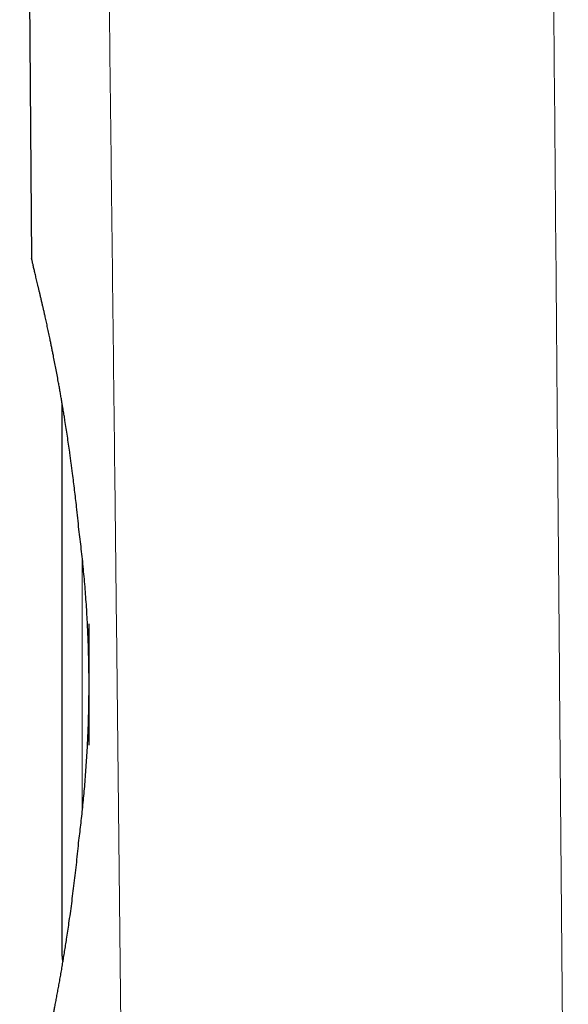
# Model space of a CAD drawing. Header units: millimetres. Extents: x 8 to 573, y 12 to 528.
# Tile 3 of 101: x 144 to 160, y 352 to 381. Entities that reach past the tile are written whole.
import ezdxf

# ---------------------------------------------------------------- set-up
doc = ezdxf.new("R2010")
doc.units = ezdxf.units.MM

msp = doc.modelspace()

# ---------------------------------------------------------------- linework, layer by layer
at = {"color": 7, "linetype": 'Continuous', "lineweight": 30}
for p, q in [((143.841, 414.522), (144.194, 374.059)), ((145.094, 353.399), (145.094, 369.788)), ((145.894, 359.644), (145.894, 363.237))]:
    msp.add_line(p, q, dxfattribs=at)
at = {"color": 8, "linetype": 'Continuous', "lineweight": 0}
msp.add_line((145.694, 365.186), (145.694, 357.686), dxfattribs=at)
at = {"color": 7, "linetype": 'Continuous', "lineweight": 30}
msp.add_arc((145.694, 353.399), 0.6, 180, 196.7411, dxfattribs=at)
at = {"color": 8, "linetype": 'Continuous', "lineweight": 0}
for points, knots in [([(146.155, 414.534), (146.17, 412.788), (146.201, 409.296), (146.251, 404.059), (146.303, 398.821), (146.357, 393.584), (146.41, 388.721), (146.461, 384.231), (146.51, 380.116), (146.559, 376.001), (146.607, 371.886), (146.666, 366.694), (146.737, 360.423), (146.816, 353.075), (146.894, 345.727), (146.968, 338.378), (147.016, 333.48), (147.04, 331.031)], [0, 0, 0, 0, 0.062723, 0.125444, 0.188164, 0.250884, 0.313605, 0.362887, 0.412169, 0.461452, 0.510733, 0.560012, 0.64801, 0.736008, 0.824011, 0.912012, 1, 1, 1, 1]), ([(159.365, 414.604), (159.384, 412.383), (159.423, 407.94), (159.48, 401.277), (159.538, 394.615), (159.595, 387.952), (159.651, 381.289), (159.708, 374.627), (159.772, 367.132), (159.843, 358.806), (159.921, 349.647), (160, 340.488), (160.053, 334.383), (160.079, 331.331)], [0, 0, 0, 0, 0.080018, 0.160033, 0.240044, 0.320055, 0.400065, 0.480074, 0.560075, 0.670068, 0.780058, 0.890045, 1, 1, 1, 1])]:
    msp.add_open_spline(points, degree=3, knots=knots, dxfattribs=at)
at = {"color": 7, "linetype": 'Continuous', "lineweight": 30}
for points, knots in [([(145.594, 366.035), (145.583, 366.148), (145.56, 366.373), (145.528, 366.679), (145.496, 366.955), (145.467, 367.203), (145.437, 367.448), (145.403, 367.717), (145.371, 367.956), (145.343, 368.166), (145.317, 368.351), (145.287, 368.562), (145.252, 368.798), (145.217, 369.031), (145.184, 369.237), (145.156, 369.416), (145.131, 369.569), (145.105, 369.72), (145.08, 369.867), (145.056, 370.009), (145.032, 370.146), (145.008, 370.282), (144.979, 370.439), (144.947, 370.615), (144.91, 370.811), (144.873, 371.002), (144.841, 371.168), (144.812, 371.31), (144.788, 371.43), (144.764, 371.548), (144.736, 371.685), (144.704, 371.84), (144.667, 372.01), (144.631, 372.176), (144.599, 372.319), (144.572, 372.441), (144.549, 372.545), (144.526, 372.645), (144.502, 372.746), (144.478, 372.848), (144.455, 372.948), (144.432, 373.045), (144.41, 373.138), (144.389, 373.227), (144.368, 373.313), (144.349, 373.394), (144.331, 373.471), (144.314, 373.543), (144.298, 373.611), (144.283, 373.675), (144.268, 373.738), (144.253, 373.8), (144.24, 373.857), (144.229, 373.905), (144.219, 373.946), (144.212, 373.98), (144.205, 374.009), (144.2, 374.031), (144.196, 374.047), (144.194, 374.057), (144.194, 374.058), (144.194, 374.059)], [0, 0, 0, 0, 0.026072, 0.052163, 0.071803, 0.091443, 0.111116, 0.13079, 0.156903, 0.16997, 0.183037, 0.203213, 0.223389, 0.243603, 0.263817, 0.27757, 0.291323, 0.305088, 0.318854, 0.331774, 0.344695, 0.357626, 0.370558, 0.390038, 0.409517, 0.429036, 0.448555, 0.461501, 0.474446, 0.487404, 0.500361, 0.520496, 0.54063, 0.560815, 0.581, 0.594795, 0.608591, 0.622404, 0.636218, 0.651447, 0.666678, 0.681907, 0.697204, 0.712503, 0.7278, 0.743278, 0.758757, 0.774235, 0.78979, 0.805348, 0.820904, 0.840133, 0.859379, 0.87685, 0.894327, 0.911805, 0.929276, 0.946954, 0.964638, 0.982322, 1, 1, 1, 1]), ([(145.594, 356.83), (145.605, 356.915), (145.626, 357.086), (145.657, 357.346), (145.686, 357.61), (145.714, 357.877), (145.74, 358.148), (145.765, 358.424), (145.788, 358.705), (145.808, 358.989), (145.827, 359.277), (145.844, 359.568), (145.858, 359.861), (145.87, 360.152), (145.88, 360.441), (145.887, 360.727), (145.891, 361.015), (145.894, 361.305), (145.894, 361.595), (145.891, 361.888), (145.886, 362.183), (145.878, 362.479), (145.868, 362.776), (145.856, 363.072), (145.841, 363.368), (145.823, 363.666), (145.803, 363.966), (145.78, 364.267), (145.755, 364.566), (145.727, 364.864), (145.697, 365.161), (145.665, 365.455), (145.63, 365.747), (145.606, 365.939), (145.594, 366.035)], [0, 0, 0, 0, 0.030219, 0.060443, 0.090662, 0.121083, 0.151509, 0.18193, 0.212997, 0.24407, 0.275138, 0.306434, 0.337736, 0.369032, 0.399254, 0.429481, 0.459702, 0.490139, 0.520583, 0.55102, 0.58214, 0.613267, 0.644387, 0.675743, 0.707105, 0.73846, 0.770865, 0.803269, 0.835787, 0.868306, 0.901172, 0.934037, 0.967019, 1, 1, 1, 1]), ([(144.407, 349.676), (144.407, 349.676), (144.407, 349.678), (144.41, 349.691), (144.414, 349.709), (144.419, 349.731), (144.424, 349.758), (144.432, 349.793), (144.442, 349.839), (144.455, 349.894), (144.467, 349.951), (144.48, 350.009), (144.494, 350.073), (144.508, 350.134), (144.521, 350.192), (144.532, 350.245), (144.544, 350.3), (144.558, 350.361), (144.573, 350.429), (144.589, 350.503), (144.606, 350.582), (144.626, 350.673), (144.649, 350.778), (144.675, 350.899), (144.703, 351.025), (144.73, 351.157), (144.759, 351.294), (144.786, 351.424), (144.811, 351.547), (144.834, 351.661), (144.857, 351.777), (144.882, 351.904), (144.908, 352.043), (144.937, 352.194), (144.966, 352.349), (144.995, 352.508), (145.024, 352.67), (145.054, 352.836), (145.083, 353.006), (145.112, 353.179), (145.142, 353.356), (145.171, 353.535), (145.2, 353.718), (145.231, 353.918), (145.264, 354.136), (145.301, 354.387), (145.34, 354.659), (145.379, 354.953), (145.418, 355.253), (145.456, 355.558), (145.493, 355.869), (145.528, 356.184), (145.562, 356.504), (145.583, 356.721), (145.594, 356.83)], [0, 0, 0, 0, 0.022628, 0.045279, 0.062356, 0.079432, 0.09655, 0.113668, 0.136344, 0.159044, 0.176768, 0.194492, 0.212262, 0.230031, 0.242214, 0.254397, 0.266594, 0.278791, 0.293342, 0.307893, 0.322468, 0.337042, 0.356694, 0.37635, 0.396002, 0.415765, 0.435531, 0.455295, 0.470272, 0.485249, 0.500245, 0.515241, 0.533417, 0.551595, 0.56977, 0.588015, 0.606262, 0.624507, 0.642911, 0.661317, 0.679721, 0.698189, 0.71666, 0.735128, 0.757809, 0.780502, 0.807719, 0.834957, 0.862352, 0.889747, 0.917226, 0.944705, 0.972342, 1, 1, 1, 1])]:
    msp.add_open_spline(points, degree=3, knots=knots, dxfattribs=at)

doc.saveas('drawing.dxf')
